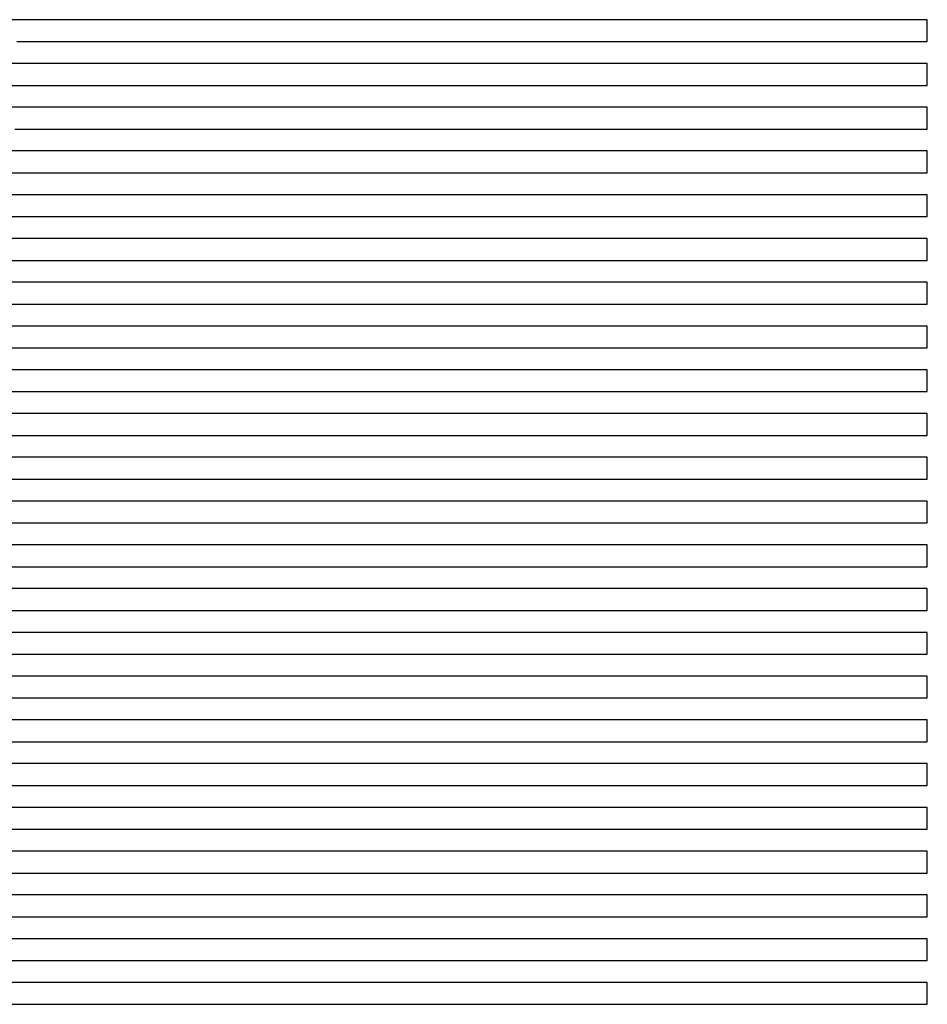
# Model space of a CAD drawing. Extents: x -4 to 4.3, y -2 to 2.5.
# Tile 84 of 108: x 3.78 to 4.3, y -1.45 to -0.89. Entities that reach past the tile are written whole.
import ezdxf

# ---------------------------------------------------------------- set-up
doc = ezdxf.new("R2010")
doc.units = 0

msp = doc.modelspace()

# ---------------------------------------------------------------- linework, layer by layer
at = {"layer": 'Default', "color": 72, "linetype": 'CONTINUOUS'}
for p, q in [((3.787447, -0.88746, -0.132434), (3.774444, -0.88746, -0.145662)), ((3.801704, -0.88746, -0.122935), (3.787447, -0.88746, -0.132434)), ((3.817135, -0.88746, -0.116014), (3.801704, -0.88746, -0.122935)), ((3.832718, -0.88746, -0.113538), (3.817135, -0.88746, -0.116014)), ((3.848079, -0.88746, -0.114676), (3.832718, -0.88746, -0.113538)), ((3.862419, -0.88746, -0.112005), (3.848079, -0.88746, -0.114676)), ((3.877877, -0.88746, -0.105318), (3.862419, -0.88746, -0.112005)), ((3.893502, -0.88746, -0.103013), (3.877877, -0.88746, -0.105318)), ((4.300752, -0.88746, -0.103), (3.893502, -0.88746, -0.103013)), ((4.300752, -0.89996, -0.103), (4.300752, -0.88746, -0.103)), ((3.78022, -0.89996, -0.131618), (3.79193, -0.89996, -0.123675)), ((3.79193, -0.89996, -0.123675), (3.804861, -0.89996, -0.118771)), ((3.804861, -0.89996, -0.118771), (3.819471, -0.89996, -0.115166)), ((3.819471, -0.89996, -0.115166), (3.834641, -0.89996, -0.113304)), ((3.834641, -0.89996, -0.113304), (3.850149, -0.89996, -0.11528)), ((3.850149, -0.89996, -0.11528), (3.854024, -0.89996, -0.11346)), ((3.854024, -0.89996, -0.11346), (3.857899, -0.89996, -0.111183)), ((3.857899, -0.89996, -0.111183), (3.865649, -0.89996, -0.107667)), ((3.865649, -0.89996, -0.107667), (3.879878, -0.89996, -0.104213)), ((3.879878, -0.89996, -0.104213), (3.895062, -0.89996, -0.103)), ((3.895062, -0.89996, -0.103), (4.300752, -0.89996, -0.103)), ((3.786191, -0.91246, -0.122268), (3.77133, -0.91246, -0.130493)), ((3.801615, -0.91246, -0.11726), (3.786191, -0.91246, -0.122268)), ((3.817234, -0.91246, -0.114725), (3.801615, -0.91246, -0.11726)), ((3.832701, -0.91246, -0.114306), (3.817234, -0.91246, -0.114725)), ((3.839814, -0.91246, -0.115324), (3.832701, -0.91246, -0.114306)), ((3.846927, -0.91246, -0.113735), (3.839814, -0.91246, -0.115324)), ((3.86227, -0.91246, -0.106764), (3.846927, -0.91246, -0.113735)), ((3.877877, -0.91246, -0.10376), (3.86227, -0.91246, -0.106764)), ((3.893502, -0.91246, -0.103), (3.877877, -0.91246, -0.10376)), ((4.300752, -0.91246, -0.103), (3.893502, -0.91246, -0.103)), ((4.300752, -0.92496, -0.103), (4.300752, -0.91246, -0.103)), ((3.771756, -0.92496, -0.124721), (3.784737, -0.92496, -0.118436)), ((3.784737, -0.92496, -0.118436), (3.7988, -0.92496, -0.114958)), ((3.7988, -0.92496, -0.114958), (3.813968, -0.92496, -0.113561)), ((3.813968, -0.92496, -0.113561), (3.829527, -0.92496, -0.114696)), ((3.829527, -0.92496, -0.114696), (3.84511, -0.92496, -0.113444)), ((3.84511, -0.92496, -0.113444), (3.852898, -0.92496, -0.109038)), ((3.852898, -0.92496, -0.109038), (3.860685, -0.92496, -0.105963)), ((3.860685, -0.92496, -0.105963), (3.875218, -0.92496, -0.103161)), ((3.875218, -0.92496, -0.103161), (4.300752, -0.92496, -0.103)), ((3.78643, -0.93746, -0.116046), (3.756281, -0.93746, -0.126215)), ((3.802054, -0.93746, -0.11342), (3.78643, -0.93746, -0.116046)), ((3.817513, -0.93746, -0.113547), (3.802054, -0.93746, -0.11342)), ((3.824629, -0.93746, -0.114593), (3.817513, -0.93746, -0.113547)), ((3.831744, -0.93746, -0.116075), (3.824629, -0.93746, -0.114593)), ((3.846701, -0.93746, -0.109296), (3.831744, -0.93746, -0.116075)), ((3.862252, -0.93746, -0.104594), (3.846701, -0.93746, -0.109296)), ((3.877877, -0.93746, -0.103072), (3.862252, -0.93746, -0.104594)), ((3.893502, -0.93746, -0.103), (3.877877, -0.93746, -0.103072)), ((4.300752, -0.93746, -0.103), (3.893502, -0.93746, -0.103)), ((4.300752, -0.94996, -0.103), (4.300752, -0.93746, -0.103)), ((3.779079, -0.94996, -0.116431), (3.794605, -0.94996, -0.113846)), ((3.794605, -0.94996, -0.113846), (3.810018, -0.94996, -0.113298)), ((3.810018, -0.94996, -0.113298), (3.825633, -0.94996, -0.115352)), ((3.825633, -0.94996, -0.115352), (3.829506, -0.94996, -0.113118)), ((3.829506, -0.94996, -0.113118), (3.833379, -0.94996, -0.111251)), ((3.833379, -0.94996, -0.111251), (3.841125, -0.94996, -0.108482)), ((3.841125, -0.94996, -0.108482), (3.855838, -0.94996, -0.104891)), ((3.855838, -0.94996, -0.104891), (3.871017, -0.94996, -0.103065)), ((3.871017, -0.94996, -0.103065), (4.300752, -0.94996, -0.103)), ((3.786301, -0.96246, -0.114372), (3.77068, -0.96246, -0.114503)), ((3.809025, -0.96246, -0.115019), (3.786301, -0.96246, -0.114372)), ((3.816138, -0.96246, -0.115975), (3.809025, -0.96246, -0.115019)), ((3.831056, -0.96246, -0.109197), (3.816138, -0.96246, -0.115975)), ((3.846627, -0.96246, -0.104345), (3.831056, -0.96246, -0.109197)), ((3.862252, -0.96246, -0.103046), (3.846627, -0.96246, -0.104345)), ((3.877877, -0.96246, -0.103), (3.862252, -0.96246, -0.103046)), ((4.300752, -0.96246, -0.103), (3.877877, -0.96246, -0.103)), ((4.300752, -0.97496, -0.103), (4.300752, -0.96246, -0.103)), ((3.767508, -0.97496, -0.113594), (3.798657, -0.97496, -0.116258)), ((3.798657, -0.97496, -0.116258), (3.814207, -0.97496, -0.114984)), ((3.814207, -0.97496, -0.114984), (3.821993, -0.97496, -0.110339)), ((3.821993, -0.97496, -0.110339), (3.82978, -0.97496, -0.107084)), ((3.82978, -0.97496, -0.107084), (3.844196, -0.97496, -0.104045)), ((3.844196, -0.97496, -0.104045), (3.859485, -0.97496, -0.103)), ((3.859485, -0.97496, -0.103), (4.300752, -0.97496, -0.103)), ((3.793295, -0.98746, -0.117848), (3.770746, -0.98746, -0.114468)), ((3.800439, -0.98746, -0.116138), (3.793295, -0.98746, -0.117848)), ((3.815525, -0.98746, -0.109459), (3.800439, -0.98746, -0.116138)), ((3.831002, -0.98746, -0.105286), (3.815525, -0.98746, -0.109459)), ((3.846627, -0.98746, -0.103122), (3.831002, -0.98746, -0.105286)), ((3.862252, -0.98746, -0.103), (3.846627, -0.98746, -0.103122)), ((4.300752, -0.98746, -0.103), (3.862252, -0.98746, -0.103)), ((4.300752, -0.99996, -0.103), (4.300752, -0.98746, -0.103)), ((3.768191, -0.99996, -0.115569), (3.783604, -0.99996, -0.118731)), ((3.783604, -0.99996, -0.118731), (3.787431, -0.99996, -0.116878)), ((3.787431, -0.99996, -0.116878), (3.791257, -0.99996, -0.114557)), ((3.791257, -0.99996, -0.114557), (3.79891, -0.99996, -0.111005)), ((3.79891, -0.99996, -0.111005), (3.813083, -0.99996, -0.10648)), ((3.813083, -0.99996, -0.10648), (3.827968, -0.99996, -0.103813)), ((3.827968, -0.99996, -0.103813), (3.843348, -0.99996, -0.103012)), ((3.843348, -0.99996, -0.103012), (4.300752, -0.99996, -0.103)), ((3.784451, -1.01246, -0.114781), (3.770491, -1.01246, -0.117506)), ((3.799773, -1.01246, -0.107077), (3.784451, -1.01246, -0.114781)), ((3.815378, -1.01246, -0.103962), (3.799773, -1.01246, -0.107077)), ((3.831002, -1.01246, -0.103156), (3.815378, -1.01246, -0.103962)), ((3.846627, -1.01246, -0.103), (3.831002, -1.01246, -0.103156)), ((4.300752, -1.01246, -0.103), (3.846627, -1.01246, -0.103)), ((4.300752, -1.02496, -0.103), (4.300752, -1.01246, -0.103)), ((3.770629, -1.02496, -0.112723), (3.784906, -1.02496, -0.109646)), ((3.784906, -1.02496, -0.109646), (3.80018, -1.02496, -0.105448)), ((3.80018, -1.02496, -0.105448), (3.815247, -1.02496, -0.103195)), ((3.815247, -1.02496, -0.103195), (4.300752, -1.02496, -0.103)), ((3.784137, -1.03746, -0.105105), (3.768579, -1.03746, -0.108583)), ((3.799752, -1.03746, -0.103653), (3.784137, -1.03746, -0.105105)), ((3.831002, -1.03746, -0.103), (3.799752, -1.03746, -0.103653)), ((4.300752, -1.03746, -0.103), (3.831002, -1.03746, -0.103)), ((4.300752, -1.04996, -0.103), (4.300752, -1.03746, -0.103)), ((3.775201, -1.04996, -0.104207), (3.790511, -1.04996, -0.103066)), ((3.790511, -1.04996, -0.103066), (4.300752, -1.04996, -0.103)), ((3.784127, -1.06246, -0.103), (3.768502, -1.06246, -0.103501)), ((4.300752, -1.06246, -0.103), (3.784127, -1.06246, -0.103)), ((4.300752, -1.07496, -0.103), (4.300752, -1.06246, -0.103)), ((3.760116, -1.07496, -0.103372), (4.300752, -1.07496, -0.103)), ((4.300752, -1.08746, -0.103), (3.768502, -1.08746, -0.103)), ((4.300752, -1.09996, -0.103), (4.300752, -1.08746, -0.103)), ((3.723687, -1.09996, -0.103481), (4.300752, -1.09996, -0.103)), ((4.300752, -1.11246, -0.103), (3.721627, -1.11246, -0.103001)), ((4.300752, -1.12496, -0.103), (4.300752, -1.11246, -0.103)), ((3.705868, -1.12496, -0.103072), (4.300752, -1.12496, -0.103)), ((4.300752, -1.13746, -0.103), (3.706002, -1.13746, -0.103)), ((4.300752, -1.14996, -0.103), (4.300752, -1.13746, -0.103)), ((3.669015, -1.14996, -0.103475), (4.300752, -1.14996, -0.103)), ((4.300752, -1.16246, -0.103), (3.674752, -1.16246, -0.103)), ((4.300752, -1.17496, -0.103), (4.300752, -1.16246, -0.103)), ((3.654664, -1.17496, -0.103), (4.300752, -1.17496, -0.103)), ((4.300752, -1.18746, -0.103), (3.659127, -1.18746, -0.103)), ((4.300752, -1.19996, -0.103), (4.300752, -1.18746, -0.103)), ((3.647524, -1.19996, -0.103), (4.300752, -1.19996, -0.103)), ((4.300752, -1.21246, -0.103), (3.659127, -1.21246, -0.103)), ((4.300752, -1.22496, -0.103), (4.300752, -1.21246, -0.103)), ((3.651186, -1.22496, -0.103), (4.300752, -1.22496, -0.103)), ((4.300752, -1.23746, -0.103), (3.659127, -1.23746, -0.103)), ((4.300752, -1.24996, -0.103), (4.300752, -1.23746, -0.103)), ((3.63641, -1.24996, -0.103085), (4.300752, -1.24996, -0.103)), ((4.300752, -1.26246, -0.103), (3.643502, -1.26246, -0.103)), ((4.300752, -1.27496, -0.103), (4.300752, -1.26246, -0.103)), ((3.635514, -1.27496, -0.103), (4.300752, -1.27496, -0.103)), ((4.300752, -1.28746, -0.103), (3.643502, -1.28746, -0.103)), ((4.300752, -1.29996, -0.103), (4.300752, -1.28746, -0.103)), ((3.617639, -1.29996, -0.103336), (4.300752, -1.29996, -0.103)), ((4.300752, -1.31246, -0.103), (3.627877, -1.31246, -0.103)), ((4.300752, -1.32496, -0.103), (4.300752, -1.31246, -0.103)), ((3.605041, -1.32496, -0.103404), (4.300752, -1.32496, -0.103)), ((4.300752, -1.33746, -0.103), (3.612252, -1.33746, -0.103)), ((4.300752, -1.34996, -0.103), (4.300752, -1.33746, -0.103)), ((3.591797, -1.34996, -0.103132), (4.300752, -1.34996, -0.103)), ((4.300752, -1.36246, -0.103), (3.596627, -1.36246, -0.103)), ((4.300752, -1.37496, -0.103), (4.300752, -1.36246, -0.103)), ((3.561402, -1.37496, -0.103058), (4.300752, -1.37496, -0.103)), ((4.300752, -1.38746, -0.103), (3.549752, -1.38746, -0.103)), ((4.300752, -1.39996, -0.103), (4.300752, -1.38746, -0.103)), ((3.530079, -1.39996, -0.10313), (4.300752, -1.39996, -0.103)), ((4.300752, -1.41246, -0.103), (3.518502, -1.41246, -0.10301)), ((4.300752, -1.42496, -0.103), (4.300752, -1.41246, -0.103)), ((3.507902, -1.42496, -0.103196), (4.300752, -1.42496, -0.103)), ((4.300752, -1.43746, -0.103), (3.502877, -1.43746, -0.103)), ((4.300752, -1.44996, -0.103), (4.300752, -1.43746, -0.103)), ((3.485164, -1.44996, -0.103112), (4.300752, -1.44996, -0.103))]:
    msp.add_line(p, q, dxfattribs=at)

doc.saveas('drawing.dxf')
